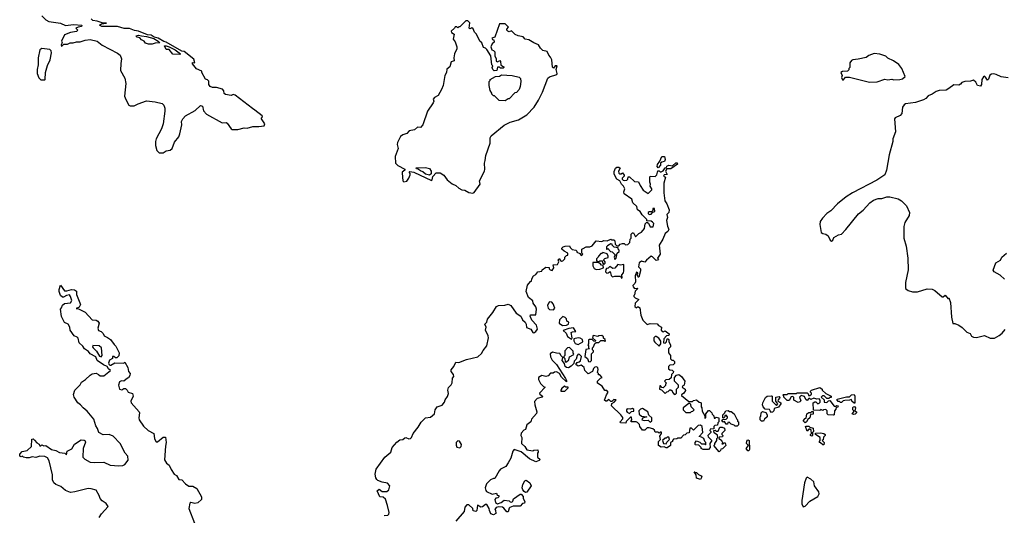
# Model space of a CAD drawing. Extents: x 2029662 to 2246637, y 225654 to 401419.
# Tile 58 of 256: x 2123940 to 2133926, y 270606 to 275631. Entities that reach past the tile are written whole.
import ezdxf

# ---------------------------------------------------------------- set-up
doc = ezdxf.new("R2010")
doc.units = 0

msp = doc.modelspace()

# ---------------------------------------------------------------- linework, layer by layer
at = {"layer": '0CON20XD'}
for points in [[(2124165, 275670), (2124205, 275630), (2124235, 275612.5), (2124355, 275597.5), (2124405, 275571.2), (2124485, 275583.8), (2124570, 275575), (2124567, 275563), (2124533, 275557), (2124510, 275545), (2124530, 275525), (2124517, 275513), (2124455, 275500), (2124393.6, 275476.4), (2124362.5, 275415), (2124370, 275395), (2124360, 275375), (2124365, 275360), (2124388.3, 275381.7), (2124425, 275383.3), (2124453.6, 275396.4), (2124483, 275397), (2124515, 275406.7), (2124555, 275406.7), (2124605, 275423.3), (2124655, 275428.8), (2124725, 275413.8), (2124775, 275374), (2124932.7, 275292.7), (2124960.5, 275270.5), (2124973.8, 275235), (2124964.1, 275185.9), (2124962, 275115), (2125005, 275037.5), (2125015.8, 274985), (2125004, 274855), (2125015, 274822.5), (2125047.5, 274765), (2125059.3, 274759.3), (2125102.3, 274757.7), (2125141.2, 274778.8), (2125225, 274808), (2125315, 274800), (2125385, 274780), (2125402.5, 274765), (2125412.5, 274735), (2125413.3, 274705), (2125396, 274575), (2125378.8, 274525), (2125322.5, 274425), (2125316.7, 274395), (2125316.7, 274355), (2125330, 274305), (2125353, 274283), (2125395, 274282.5)], [(2125395, 274282.5), (2125425, 274300), (2125465, 274307.5), (2125486.1, 274323.9), (2125511.7, 274388.3), (2125553.3, 274445), (2125565.8, 274474.2), (2125583.3, 274565), (2125581.7, 274598.3), (2125595, 274627.5), (2125622.5, 274655), (2125719.1, 274710.9), (2125775, 274762.5), (2125792.5, 274755), (2125805, 274707.5), (2125835, 274673.8), (2125995, 274586.7), (2126035, 274587.5), (2126045, 274582.5), (2126084.2, 274524.2), (2126095, 274516.7), (2126150.7, 274519.3), (2126215, 274533.3), (2126248.3, 274531.7), (2126305, 274550), (2126365, 274548), (2126420, 274555), (2126427.5, 274575), (2126393.3, 274625), (2126392.5, 274635), (2126402.5, 274645), (2126398.8, 274655), (2126325.8, 274715), (2126299.7, 274729.7), (2126126.7, 274865), (2126105, 274872.5), (2126085, 274861.2), (2126027, 274873), (2126013.8, 274883.8), (2126009.7, 274909.7), (2125997.1, 274927.1), (2125935, 274944.3), (2125895, 274942.5), (2125871.4, 274955), (2125857.5, 274975), (2125858.1, 275008.1), (2125845, 275021.2), (2125825, 275027.5), (2125787.5, 275095), (2125788.3, 275108.3), (2125734.2, 275134.2), (2125693.3, 275185), (2125693.3, 275196.7), (2125717.5, 275195), (2125705, 275231.4), (2125607.9, 275307.9), (2125583.4, 275313.4), (2125426, 275405), (2125400.9, 275410.9), (2125345.4, 275445.4), (2125305, 275455.7), (2125275, 275474.3), (2125235, 275479.2), (2125146.3, 275516.3), (2125102.8, 275522.8), (2125053.4, 275543.4), (2125000.6, 275540.6), (2124932.5, 275562.5), (2124773.4, 275563.4), (2124750, 275575), (2124769.3, 275590.7), (2124820, 275595), (2124775, 275600), (2124726.1, 275616.1), (2124683, 275623), (2124665, 275640)], [(2128535, 273872.5), (2128549.3, 273880.7), (2128611.2, 273965), (2128603.9, 273996.1), (2128652.5, 274095), (2128656.7, 274115), (2128652.5, 274175), (2128662.5, 274205), (2128667.5, 274255), (2128711.7, 274378.3), (2128712.5, 274435), (2128722.5, 274455), (2128855, 274562.5), (2128915, 274592.5), (2129000, 274615), (2129083, 274667), (2129156.4, 274743.6), (2129202.5, 274815), (2129242.5, 274895), (2129295, 275037.5), (2129315, 275051.2), (2129387.5, 275075), (2129392.5, 275085), (2129382.5, 275125), (2129390, 275165), (2129370, 275165), (2129355, 275140), (2129345, 275150), (2129337.5, 275225), (2129323, 275253), (2129305, 275270), (2129289.2, 275309.2), (2129245, 275320), (2129221.7, 275341.7), (2129202.5, 275375), (2129153.6, 275396.4), (2129105, 275426), (2129065, 275433.8), (2129045, 275456.7), (2128995, 275467.5), (2128965, 275482.5), (2128927, 275517), (2128905, 275507.5), (2128890, 275515), (2128880, 275525), (2128880, 275535), (2128896.2, 275555), (2128865, 275588), (2128805, 275590), (2128760, 275455), (2128730, 275445), (2128735, 275430), (2128748.3, 275428.3), (2128752.5, 275405), (2128732.5, 275385), (2128717.5, 275355), (2128730, 275325), (2128745, 275320), (2128757.5, 275305), (2128760, 275265), (2128772.5, 275235), (2128771.7, 275211.7), (2128785, 275202.5), (2128808.3, 275218.3), (2128816.4, 275206.4), (2128820, 275175), (2128835, 275160), (2128850, 275155), (2128850, 275145), (2128845, 275140), (2128815, 275140), (2128805, 275150), (2128785, 275150), (2128780, 275115), (2128753, 275113), (2128740, 275125), (2128732.5, 275145), (2128737.5, 275165), (2128730, 275175), (2128720, 275265), (2128678.8, 275328.8), (2128665, 275342.5), (2128645, 275350), (2128626.1, 275396.1), (2128607.5, 275415), (2128572.5, 275485), (2128552.5, 275505), (2128539.3, 275539.3), (2128525, 275547.5), (2128505, 275540), (2128500, 275545), (2128505, 275600), (2128485, 275620), (2128465, 275620), (2128405, 275560), (2128395, 275560), (2128385, 275550), (2128375, 275560), (2128355, 275560), (2128350, 275545), (2128316.7, 275515), (2128320.5, 275500.5), (2128347.5, 275485), (2128336.7, 275435), (2128357, 275407), (2128372.5, 275355), (2128372.5, 275335), (2128350, 275285), (2128343.3, 275245), (2128346.7, 275213.3), (2128315, 275202.5), (2128302.5, 275155), (2128270.5, 275129.5), (2128270, 275095), (2128253.3, 275065), (2128234.4, 274965), (2128219.4, 274925), (2128185, 274864.2), (2128148.3, 274841.7), (2128133.8, 274825), (2128140, 274805), (2128135, 274790), (2128076.1, 274703.9), (2128030, 274565), (2128005, 274537.5), (2127975, 274542.5), (2127945, 274513.8), (2127890, 274505), (2127865, 274477.5), (2127825, 274462.5), (2127803.6, 274446.4), (2127772.5, 274385), (2127770, 274365), (2127777.5, 274325), (2127747.5, 274245), (2127752.5, 274175), (2127775, 274153.3), (2127847.5, 274115), (2127847.5, 274105), (2127820, 274085), (2127817.5, 274075), (2127827, 273997), (2127835, 273987.5), (2127865, 273992.5), (2127887.5, 274025), (2127901.7, 274058.3), (2127901.7, 274071.7), (2127890, 274085), (2127898.3, 274091.7), (2127935.9, 274085.9), (2128115, 274000), (2128123.3, 274006.7), (2128129.3, 274040.7), (2128165, 274077.5), (2128205, 274077.5), (2128240, 274055), (2128277, 274007), (2128325, 273967.5), (2128365, 273950), (2128395, 273922.5), (2128425, 273907.5), (2128455, 273902.5), (2128495, 273880), (2128535, 273872.5)], [(2125285, 275382.5), (2125245, 275382.5), (2125215, 275392.5), (2125203, 275413), (2125177, 275427), (2125157, 275447), (2125130, 275455), (2125121.7, 275468.3), (2125145, 275476), (2125175, 275466.2), (2125225, 275462), (2125299.7, 275439.7), (2125343.3, 275415), (2125360, 275395), (2125315, 275393.8), (2125285, 275382.5)], [(2124195, 275020), (2124200, 275025), (2124202.5, 275095), (2124223.6, 275166.4), (2124250, 275225), (2124262.5, 275295), (2124260, 275315), (2124245, 275330), (2124165, 275340), (2124143, 275327), (2124127.5, 275245), (2124127.5, 275175), (2124117.5, 275125), (2124117.5, 275085), (2124133, 275043), (2124155, 275020), (2124195, 275020)], [(2125565, 275280), (2125493, 275283), (2125455, 275327.5), (2125425, 275330), (2125410, 275365), (2125425, 275366.7), (2125455, 275356.2), (2125515.7, 275325.7), (2125570, 275285), (2125565, 275280)], [(2132558.3, 274998.3), (2132635, 275002.5), (2132715, 275027.5), (2132745, 275022.5), (2132785, 275027.5), (2132805, 275022.5), (2132866.4, 275023.6), (2132895, 275030), (2132920, 275055), (2132887.5, 275135), (2132856.4, 275176.4), (2132803.6, 275213.6), (2132745, 275242.5), (2132725, 275262.5), (2132665, 275282.5), (2132605, 275287.5), (2132553.3, 275266.7), (2132525, 275247.5), (2132445, 275230), (2132390, 275225), (2132375, 275217.5), (2132360, 275195), (2132360, 275145), (2132350, 275135), (2132348.3, 275121.7), (2132335, 275110), (2132285, 275107.5), (2132267.5, 275095), (2132280, 275065), (2132273.3, 275045), (2132285, 275020), (2132295, 275020), (2132315, 275050), (2132355, 275050), (2132558.3, 274998.3)], [(2128865, 274810), (2128803, 274813), (2128755, 274860), (2128745, 274860), (2128730, 274875), (2128730, 274885), (2128713, 274913), (2128700, 274965), (2128700, 275005), (2128710, 275015), (2128710, 275025), (2128765, 275056.7), (2128805, 275060), (2128827, 275073), (2128935, 275066.7), (2129007, 275047), (2129020, 275035), (2129022.5, 275005), (2129017.5, 274955), (2129007, 274923), (2128978.3, 274891.7), (2128961.7, 274888.3), (2128905, 274830), (2128895, 274830), (2128865, 274810)], [(2133965, 275043.3), (2133895, 275052.5), (2133845, 275076), (2133815, 275082), (2133795, 275080), (2133780.6, 275069.4), (2133765, 275027.5), (2133755, 275017.5), (2133735, 275050), (2133725, 275057.5), (2133715, 275052), (2133698.9, 275025), (2133695.4, 274975), (2133685, 274956.2), (2133655, 274962.5), (2133637.8, 274997.8), (2133615, 275016.7), (2133583.6, 275006.4), (2133525, 275003.3), (2133496.4, 274993.6), (2133483, 274977), (2133465, 274967.5), (2133415, 274972.5), (2133365, 274932.5), (2133335, 274917.5), (2133265, 274912.5), (2133236.4, 274903.6), (2133195, 274876.7), (2133155, 274860), (2133129.3, 274830.7), (2133105, 274817.5), (2133025, 274793.3), (2132925, 274777.5), (2132910.7, 274769.3), (2132892.5, 274745), (2132885, 274680), (2132869.3, 274660.7), (2132820, 274635), (2132812.5, 274625), (2132823, 274493), (2132796.2, 274425), (2132794, 274396), (2132757.3, 274262.7), (2132731.2, 274105), (2132715, 274060), (2132634.2, 274005.8), (2132386.7, 273875), (2132323.3, 273835), (2132235, 273763.3), (2132167.7, 273692.3), (2132127.5, 273665), (2132080.7, 273619.3), (2132057.5, 273585), (2132056.7, 273555), (2132070, 273475), (2132085, 273462.5), (2132115, 273457.5), (2132139.3, 273439.3), (2132160, 273395), (2132175, 273386.7), (2132186.7, 273395), (2132197, 273423), (2132245, 273450), (2132275, 273457.5), (2132318.8, 273505), (2132447.3, 273662.7), (2132495, 273701.2), (2132562.5, 273775), (2132599.3, 273800.7), (2132645, 273820), (2132685, 273820), (2132734.1, 273835.9), (2132765, 273835.8), (2132850, 273815), (2132882.5, 273795), (2132932.5, 273745), (2132963.3, 273675), (2132960, 273645), (2132916.1, 273573.9), (2132906.2, 273535), (2132908, 273415), (2132930, 273335), (2132948.8, 273215), (2132950, 273095), (2132923.9, 272966.1), (2132922.5, 272905), (2132950, 272885), (2132995, 272872.5), (2133046.4, 272873.6), (2133145, 272902.5), (2133195, 272897.5), (2133220, 272885), (2133295, 272820), (2133305, 272820), (2133325, 272837.5), (2133355, 272800), (2133365, 272810), (2133378.6, 272765), (2133391.1, 272615), (2133405, 272550), (2133425, 272550), (2133465, 272532.5), (2133499.3, 272509.3), (2133545, 272462.5), (2133579.3, 272449.3), (2133593.6, 272423.6), (2133613, 272413), (2133645, 272407.5), (2133725, 272430), (2133783.6, 272403.6), (2133825, 272402.5)], [(2130415, 274130), (2130403.6, 274143.6), (2130408.3, 274161.7), (2130432.5, 274197.5), (2130452.5, 274245), (2130480, 274245), (2130487.5, 274215), (2130480, 274195), (2130451.7, 274188.3), (2130440, 274175), (2130440, 274155), (2130415, 274130)], [(2128095, 274053.3), (2128054.1, 274064.1), (2128028.3, 274088.3), (2128005, 274097.5), (2127975, 274120), (2127965, 274120), (2127961.7, 274128.3), (2128055, 274132.5), (2128095, 274122.5), (2128112.5, 274095), (2128111.7, 274068.3), (2128095, 274053.3)], [(2127979.7, 271500.3), (2128010.6, 271549.4), (2128055.7, 271594.3), (2128105, 271600), (2128146.2, 271633.8), (2128152.1, 271675), (2128175.5, 271704.5), (2128226.4, 271723.6), (2128250, 271755), (2128254.1, 271775.9), (2128278.3, 271811.7), (2128289.3, 271840.7), (2128282.5, 271875), (2128288.3, 271901.7), (2128315, 271930), (2128325, 271950), (2128330, 271995), (2128343.3, 272015), (2128340, 272035), (2128316.2, 272065), (2128317.7, 272082.3), (2128343.8, 272115), (2128365, 272157.5), (2128395, 272154), (2128472.8, 272187.2), (2128585, 272211.9), (2128624.6, 272245.4), (2128641.7, 272278.3), (2128677.8, 272325), (2128693.3, 272405), (2128691.9, 272425), (2128664, 272485), (2128670, 272515), (2128657.5, 272545), (2128676.9, 272563.1), (2128683.3, 272595), (2128738.7, 272661.3), (2128775, 272723.3), (2128795, 272733.8), (2128861.7, 272738.3), (2128893.9, 272746.1), (2128920, 272735), (2128976.7, 272656.7), (2129021.2, 272625), (2129038, 272588), (2129068.1, 272565), (2129077.8, 272545), (2129080, 272510), (2129125, 272492.9), (2129145, 272458.8), (2129155, 272457.1), (2129175, 272470.5), (2129190, 272495), (2129183, 272533), (2129134.4, 272585), (2129116.2, 272625), (2129122, 272638), (2129175, 272640), (2129181.2, 272695), (2129175, 272720), (2129148.3, 272758.3), (2129145, 272780), (2129100, 272815), (2129077.5, 272875), (2129091.7, 272938.3), (2129121.7, 272978.3), (2129130, 272980), (2129132.5, 273005), (2129150, 273035), (2129175, 273047.5), (2129195, 273073.3), (2129235, 273080), (2129240, 273095), (2129275, 273122.5), (2129308.3, 273118.3), (2129310, 273105), (2129320, 273095), (2129341.7, 273088.3), (2129357.5, 273115), (2129350, 273145), (2129395, 273150), (2129407.5, 273175), (2129400, 273195), (2129415, 273210), (2129421.7, 273191.7), (2129435, 273182.5), (2129450, 273185), (2129470, 273205), (2129470, 273225), (2129485, 273240), (2129500, 273245), (2129500, 273265), (2129463, 273283), (2129440, 273305), (2129440, 273315), (2129453, 273327), (2129473.3, 273336.7), (2129515, 273337.5), (2129521.7, 273321.7), (2129541.7, 273301.7), (2129580, 273295), (2129590, 273285), (2129590, 273275), (2129619.3, 273259.3), (2129635, 273240), (2129650, 273255), (2129640, 273265), (2129640, 273305), (2129655, 273310), (2129685, 273327.5), (2129721.7, 273328.3), (2129745, 273337.5), (2129785, 273387.5), (2129845, 273382.5), (2129865, 273392.5), (2129899.3, 273390.7), (2129935, 273407.5), (2129945, 273400), (2129965, 273400), (2129975, 273390), (2129980, 273355), (2129995, 273340), (2130015, 273340), (2130030, 273355), (2130055, 273362.5), (2130071.7, 273361.7), (2130085, 273350), (2130107, 273353), (2130127, 273373), (2130133, 273407), (2130140, 273415), (2130141.7, 273458.3), (2130155, 273470), (2130165, 273470), (2130185, 273430), (2130220, 273465), (2130245, 273477.5), (2130276.7, 273513.3), (2130285, 273560), (2130301.7, 273578.3), (2130318.3, 273568.3), (2130335, 273530), (2130365, 273530), (2130370, 273565), (2130358.3, 273578.3), (2130345, 273590), (2130301.7, 273591.7), (2130300, 273605), (2130251.7, 273651.7), (2130232.5, 273685), (2130207.5, 273705), (2130197.5, 273737.5), (2130160, 273775), (2130150, 273810), (2130071.2, 273865), (2130066.2, 273885), (2130077.5, 273915), (2130063.3, 273945), (2130045, 273963.3), (2130026.7, 273996.7), (2129995, 274013.3), (2129970, 274065), (2129968.3, 274091.7), (2129982.5, 274125), (2129995, 274137.5), (2130017, 274137), (2130030, 274125), (2130012.5, 274095), (2130017.5, 274075), (2130025, 274067.5), (2130041.7, 274068.3), (2130055, 274080), (2130070, 274055), (2130070, 274045), (2130050, 274025), (2130050, 274015), (2130060, 274005), (2130075, 274000), (2130097, 274003), (2130107, 274013), (2130111.7, 274038.3), (2130125, 274037.5), (2130175, 273990), (2130215, 273987.5), (2130231.7, 273951.7), (2130263.6, 273903.6), (2130315, 273870), (2130352.5, 273905), (2130352.5, 273915), (2130333.3, 273945), (2130336.7, 273965), (2130330, 273985), (2130330, 274035), (2130334.1, 274045.9), (2130385, 274042.5), (2130400.7, 274059.3), (2130411.7, 274098.3), (2130425, 274100), (2130435, 274090), (2130445, 274090), (2130465, 274100), (2130485, 274130), (2130498.3, 274131.7), (2130503.6, 274146.4), (2130523, 274157), (2130561.7, 274148.3), (2130595, 274180), (2130608.3, 274178.3), (2130610, 274165), (2130545, 274117.5), (2130501.7, 274118.3), (2130490, 274095), (2130507.5, 274062.5), (2130475, 274060), (2130470, 274045), (2130490, 274035), (2130472.5, 273975), (2130472.5, 273875), (2130482.5, 273795), (2130502.5, 273765), (2130527.5, 273705), (2130522.5, 273675), (2130503, 273657), (2130511.2, 273625), (2130500, 273595), (2130508.8, 273538.8), (2130522.5, 273505), (2130512.5, 273485), (2130486.2, 273463.8), (2130462.5, 273405), (2130426.7, 273345), (2130436.7, 273255), (2130410, 273215), (2130417.5, 273205), (2130408.3, 273191.7), (2130395, 273190), (2130358.3, 273228.3), (2130345, 273232.5), (2130296, 273194), (2130278.8, 273171.2), (2130245, 273182.5), (2130223.8, 273166.2), (2130216.4, 273126.4), (2130236.7, 273105), (2130237.5, 273085), (2130218.3, 273021.7), (2130211.7, 273021.7), (2130210, 273035), (2130200, 273045), (2130210, 273055), (2130210, 273065), (2130195, 273070), (2130182.5, 273035), (2130186.4, 272973.6), (2130180, 272955), (2130160, 272935), (2130161.2, 272921.2), (2130175, 272907.5), (2130205, 272910), (2130210, 272905), (2130181.7, 272878.3), (2130177, 272843), (2130170, 272835), (2130170, 272825), (2130181.7, 272811.7), (2130220, 272795), (2130181.7, 272758.3), (2130180, 272725), (2130195, 272710), (2130205, 272720), (2130215, 272720), (2130228.3, 272708.3), (2130240, 272635), (2130260, 272585), (2130305, 272540), (2130335, 272552.5), (2130405, 272546.7), (2130419.3, 272529.3), (2130450, 272515), (2130447.5, 272485), (2130455, 272470), (2130465, 272467.5), (2130485, 272477.5), (2130527.5, 272445), (2130525, 272430), (2130500, 272425), (2130473, 272397), (2130470, 272355), (2130485, 272350), (2130500, 272365), (2130503, 272387), (2130511.7, 272398.3), (2130525, 272390), (2130522.5, 272365), (2130540, 272335), (2130540, 272315), (2130520, 272295), (2130520, 272255), (2130540, 272225), (2130541.7, 272191.7), (2130555, 272180), (2130568.3, 272178.3), (2130580, 272165), (2130580, 272145), (2130568.3, 272131.7), (2130535, 272130), (2130520, 272115), (2130521.7, 272091.7), (2130535, 272080), (2130558.3, 272078.3), (2130570, 272065), (2130568.3, 272051.7), (2130550, 272035), (2130548.3, 272001.7), (2130527, 271983), (2130491.7, 271978.3), (2130480, 271965), (2130500, 271945), (2130490, 271935), (2130488.3, 271921.7), (2130465, 271900), (2130451.7, 271901.7), (2130438.3, 271918.3), (2130431.7, 271918.3), (2130430, 271885), (2130448.3, 271878.3), (2130485, 271840), (2130501.7, 271858.3), (2130518.3, 271861.7), (2130535, 271880), (2130545, 271880), (2130558.3, 271868.3), (2130560, 271855), (2130571.7, 271841.7), (2130588.3, 271831.7), (2130600, 271845), (2130600, 271885), (2130620, 271905), (2130620, 271925), (2130580, 271965), (2130580, 272005), (2130601.7, 272028.3), (2130625, 272032.5), (2130653, 272013), (2130687.5, 271965), (2130680, 271925), (2130665, 271920), (2130660, 271905), (2130690, 271885), (2130691.7, 271871.7), (2130676.4, 271843.6), (2130651.7, 271828.3), (2130651.7, 271821.7), (2130725, 271760), (2130765, 271760), (2130775, 271770), (2130805, 271777.5), (2130831.7, 271751.7), (2130845, 271750), (2130850, 271745), (2130850, 271705), (2130857, 271697), (2130863, 271663), (2130890, 271615), (2130890, 271590), (2130900, 271595), (2130900, 271635), (2130925, 271670), (2130935, 271670), (2130960, 271645), (2130961.7, 271631.7), (2130980, 271615), (2130981.7, 271591.7), (2130995, 271590), (2131005, 271600), (2131030, 271595), (2131030, 271555), (2131020, 271545), (2131018.3, 271521.7), (2130991.7, 271518.3), (2130980, 271505), (2130978.3, 271481.7), (2130941.7, 271478.3), (2130940, 271465), (2130950, 271455), (2130950, 271445), (2130920, 271415), (2130921.7, 271401.7), (2130960, 271365), (2130940, 271335), (2130942.5, 271295), (2130927, 271273), (2130873, 271273), (2130850, 271285), (2130850, 271295), (2130828.3, 271318.3), (2130795, 271320), (2130790, 271325), (2130790, 271345), (2130805, 271360), (2130838.3, 271348.3), (2130855, 271330), (2130885, 271330), (2130895, 271320), (2130900, 271325), (2130900, 271345), (2130890, 271355), (2130880, 271385), (2130855, 271400), (2130830, 271405), (2130867.5, 271445), (2130860, 271505), (2130845, 271520), (2130821.7, 271518.3), (2130775, 271470), (2130755, 271490), (2130735, 271490), (2130728.3, 271441.7), (2130705, 271440), (2130688.3, 271421.7), (2130671.7, 271418.3), (2130645, 271390), (2130615, 271390), (2130605, 271380), (2130571.7, 271378.3), (2130560, 271365), (2130560, 271355), (2130540, 271345), (2130540, 271315), (2130505, 271290), (2130495, 271290), (2130475, 271300), (2130445, 271297.5), (2130420, 271315), (2130420, 271355), (2130440, 271375), (2130432.5, 271407.5), (2130450, 271435), (2130448.3, 271448.3), (2130435, 271450), (2130425, 271440), (2130415, 271450), (2130385, 271450), (2130378.3, 271468.3), (2130363, 271483), (2130325, 271493.3), (2130305, 271492.5), (2130281.7, 271468.3), (2130255, 271470), (2130228.3, 271508.3), (2130227, 271527), (2130205, 271547.5), (2130193, 271553), (2130140, 271555), (2130140, 271565), (2130150, 271575), (2130145, 271600), (2130135, 271600), (2130120.7, 271589.3), (2130091.7, 271558.3), (2130088.3, 271541.7), (2130033, 271543), (2130030, 271555), (2130057, 271583)], [(2130325, 273657.5), (2130345, 273660), (2130361.7, 273678.3), (2130380, 273685), (2130378.3, 273718.3), (2130361.7, 273718.3), (2130360, 273695), (2130347.5, 273682.5), (2130325, 273682.5), (2130312.5, 273675), (2130312.5, 273665), (2130325, 273657.5)], [(2129975, 273200), (2129990, 273215), (2130000, 273265), (2130018.3, 273281.7), (2130020, 273295), (2130010, 273305), (2130008.3, 273318.3), (2129970, 273325), (2129950, 273345), (2129950, 273355), (2129935, 273360), (2129901.7, 273338.3), (2129893, 273327), (2129890, 273305), (2129895, 273300), (2129905, 273310), (2129931.7, 273281.7), (2129948.3, 273278.3), (2129978.3, 273248.3), (2129970, 273225), (2129975, 273200)], [(2129865, 273150), (2129877, 273163), (2129877.5, 273175), (2129860, 273195), (2129875, 273210), (2129908.3, 273221.7), (2129910, 273235), (2129898.3, 273258.3), (2129855, 273270), (2129845, 273260), (2129835, 273260), (2129810, 273235), (2129807, 273223), (2129790, 273205), (2129790, 273185), (2129815, 273180), (2129825, 273187.5), (2129847.5, 273187.5), (2129850, 273165), (2129865, 273150)], [(2133929.3, 272999.3), (2133885, 273040), (2133823.6, 273073.6), (2133813, 273093), (2133840, 273165), (2133886.4, 273193.6), (2133902.5, 273225), (2133947.5, 273265)], [(2129787, 273097), (2129825, 273103.3), (2129860, 273115), (2129858.3, 273138.3), (2129841.7, 273141.7), (2129828.3, 273158.3), (2129805, 273170), (2129751.7, 273168.3), (2129752.5, 273135), (2129767, 273107), (2129787, 273097)], [(2130045, 273010), (2130050, 273015), (2130047.5, 273045), (2130062.5, 273065), (2130066.7, 273085), (2130068.3, 273148.3), (2130035, 273142.5), (2130005, 273150), (2129975, 273112.5), (2129955, 273110), (2129925, 273127.5), (2129908.3, 273111.7), (2129891.7, 273108.3), (2129883, 273097), (2129882.5, 273075), (2129895, 273062.5), (2129907, 273063), (2129928.3, 273078.3), (2129938.3, 273038.3), (2129953, 273023), (2129975, 273030), (2130035, 273030), (2130045, 273010)], [(2124746.7, 270585), (2124769.5, 270620.5), (2124837.5, 270695), (2124816.4, 270726.4), (2124775, 270752.5), (2124757.5, 270775), (2124747, 270807), (2124715, 270860), (2124666.1, 270876.1), (2124635, 270876.7), (2124500, 270845), (2124455, 270837.5), (2124405, 270857.5), (2124358.3, 270898.3), (2124305, 270920), (2124286.7, 270935), (2124272, 270965), (2124273.8, 271015), (2124239.3, 271159.3), (2124220.5, 271190.5), (2124195, 271202), (2124145, 271206.7), (2124105, 271193.3), (2124065, 271200), (2124035, 271187.5), (2124005, 271187.5), (2123980, 271195), (2123967, 271207), (2123955, 271200), (2123940, 271205), (2123940, 271225), (2123965, 271252.5), (2124016.1, 271263.9), (2124060, 271305), (2124061.7, 271378.3), (2124075, 271380), (2124089.3, 271369.3), (2124115, 271342.5), (2124138.3, 271328.3), (2124145, 271310), (2124155, 271310), (2124165, 271320), (2124185, 271310), (2124205, 271312.5), (2124262.3, 271272.3), (2124305, 271263.3), (2124345, 271243.3), (2124397, 271237), (2124415, 271220), (2124422.5, 271255), (2124469.7, 271280.3), (2124495, 271326), (2124565, 271370), (2124595, 271368), (2124605, 271362.5), (2124608.3, 271348.3), (2124583.3, 271285), (2124580, 271195), (2124600, 271175), (2124656.4, 271146.4), (2124695, 271141.2), (2124795, 271144.2), (2124856.4, 271113.6), (2124945, 271108.8), (2124985, 271112.5), (2125005, 271122.5), (2125040, 271165), (2125037.5, 271205), (2125008.8, 271235), (2124958, 271335), (2124889.3, 271409.3), (2124845.9, 271424.1), (2124785, 271421.1), (2124744, 271445), (2124730, 271485), (2124711.4, 271515), (2124691.5, 271581.5), (2124623.3, 271663.3), (2124583.8, 271695), (2124557.7, 271727.7), (2124530, 271745), (2124493.3, 271805), (2124485, 271830), (2124500, 271875), (2124551.7, 271928.3), (2124566, 271955), (2124607.5, 271982.5), (2124655, 272028), (2124675, 272040), (2124715, 272046.7), (2124740, 272035), (2124755, 272020), (2124795, 272020), (2124860, 272075), (2124840.7, 272090.7), (2124827.5, 272115), (2124790.8, 272130.8), (2124727, 272177), (2124712.7, 272212.7), (2124655, 272243.6), (2124636.2, 272266.2), (2124597.5, 272295), (2124580.4, 272320.4), (2124543.3, 272355), (2124533.6, 272403.6), (2124523.6, 272413.6), (2124493.3, 272425), (2124453.3, 272485), (2124447.5, 272515), (2124430, 272545), (2124395, 272562.5), (2124365, 272622.5), (2124352.5, 272695), (2124365, 272710), (2124373.9, 272736.1), (2124395, 272752.5), (2124455, 272760), (2124470, 272785), (2124455.9, 272825.9), (2124445, 272840), (2124415, 272833.8), (2124385, 272816.7), (2124375, 272816.7), (2124354.2, 272834.2), (2124341.2, 272875), (2124341.2, 272895), (2124355, 272940), (2124395, 272883.8), (2124417.7, 272882.3), (2124465, 272896.2), (2124495, 272892.5), (2124515, 272877.5), (2124517.5, 272845), (2124557.5, 272745), (2124543, 272717), (2124511.7, 272701.7), (2124535, 272700), (2124605, 272665.7), (2124675, 272587.5), (2124715, 272583.3), (2124732.5, 272575), (2124746.4, 272553.6), (2124733.8, 272505), (2124740, 272480), (2124765, 272470), (2124785, 272450), (2124797.5, 272425), (2124830.7, 272410.7), (2124859.5, 272389.5), (2124896.7, 272336.7), (2124915, 272320), (2124950, 272255), (2124947, 272223), (2124925, 272202.5), (2124913, 272203), (2124896.4, 272216.4), (2124882.5, 272215), (2124880, 272195), (2124851.2, 272178.8), (2124842.3, 272147.7), (2124845, 272137.5), (2124855, 272128.8), (2124865, 272128.8), (2124905, 272151.2), (2124995, 272150), (2125005, 272160), (2125037.5, 272105), (2125043, 272063), (2125060, 272045), (2125057, 272023), (2125045, 272000), (2125031.7, 271998.3), (2124995, 271967.5), (2124971.7, 271968.3), (2124951.7, 271958.3), (2124943.3, 271925), (2124952.5, 271885), (2124975, 271880), (2124995, 271892.5), (2125011.7, 271891.7), (2125030, 271875), (2125040, 271855), (2125085, 271840), (2125090, 271815), (2125067.5, 271765), (2125070, 271745), (2125151.2, 271655), (2125156.1, 271643.9), (2125150, 271595), (2125153.3, 271575), (2125195, 271510), (2125244.4, 271464.4), (2125300, 271435), (2125307.5, 271385), (2125320, 271355), (2125325, 271350), (2125338.3, 271351.7), (2125395, 271400), (2125418.3, 271398.3), (2125426.7, 271345), (2125418.3, 271308.3), (2125408.3, 271168.3), (2125430, 271135), (2125457.5, 271115), (2125475, 271070), (2125507.5, 271025), (2125529.3, 271009.3), (2125555, 270970), (2125585, 270966.7), (2125622.5, 270925), (2125655, 270902.5), (2125695, 270903.3), (2125735, 270876.7), (2125782.5, 270795), (2125782.5, 270765), (2125747.7, 270732.3), (2125715, 270726.2), (2125675, 270737.5), (2125665, 270730), (2125653.8, 270675), (2125714.3, 270525)], [(2129355, 272690), (2129366.7, 272705), (2129350.7, 272750.7), (2129337, 272767), (2129315, 272770), (2129302.5, 272757.5), (2129293.3, 272735), (2129300, 272705), (2129313.6, 272693.6), (2129355, 272690)], [(2129445, 272530), (2129485, 272532.5), (2129506.4, 272543.6), (2129510, 272565), (2129490, 272575), (2129487, 272597), (2129473, 272613), (2129448.3, 272621.7), (2129413.3, 272586.7), (2129413, 272553), (2129445, 272530)], [(2129535, 272393.3), (2129542.5, 272405), (2129531.7, 272458.3), (2129545, 272467.5), (2129580, 272470), (2129556.4, 272506.4), (2129508.3, 272501.7), (2129451.7, 272478.3), (2129482.3, 272452.3), (2129495, 272418.8), (2129535, 272393.3)], [(2129725, 272162.5), (2129740, 272175), (2129740, 272245), (2129760, 272265), (2129760, 272275), (2129750, 272285), (2129750, 272305), (2129760, 272315), (2129771.7, 272348.3), (2129785, 272360), (2129815, 272360), (2129835, 272380), (2129865, 272380), (2129875, 272370), (2129880, 272375), (2129878.3, 272388.3), (2129861.7, 272401.7), (2129860, 272415), (2129845, 272430), (2129813, 272427), (2129805, 272420), (2129755, 272430), (2129750, 272405), (2129778.3, 272378.3), (2129775, 272370), (2129761.7, 272371.7), (2129745, 272390), (2129715, 272390), (2129710, 272385), (2129710, 272345), (2129702.5, 272335), (2129710, 272325), (2129710, 272305), (2129720, 272295), (2129683, 272287), (2129670, 272215), (2129700, 272195), (2129710, 272165), (2129725, 272162.5)], [(2130425, 272322.5), (2130442.5, 272345), (2130441.7, 272371.7), (2130423, 272403), (2130395, 272420), (2130385, 272420), (2130373, 272407), (2130372.5, 272375), (2130380.7, 272360.7), (2130425, 272322.5)], [(2133825, 272402.5), (2133875, 272430), (2133905, 272453.3), (2133935, 272490)], [(2124765, 272213.8), (2124776.7, 272225), (2124770, 272305), (2124746.1, 272326.1), (2124682, 272328), (2124678.8, 272315), (2124683.8, 272305), (2124719.1, 272269.1), (2124750.5, 272220.5), (2124765, 272213.8)], [(2129605, 272337.5), (2129652.5, 272365), (2129648, 272388), (2129625, 272403.3), (2129605, 272406.7), (2129560, 272395), (2129560, 272375), (2129575, 272347.5), (2129605, 272337.5)], [(2130057, 271583), (2130057, 271597), (2130036.4, 271626.4), (2129942.5, 271715), (2129945, 271740), (2129970, 271755), (2129988.3, 271778.3), (2129965, 271780), (2129945, 271760), (2129935, 271760), (2129915, 271780), (2129895, 271762.5), (2129883, 271763), (2129870, 271775), (2129891.2, 271828.8), (2129910, 271855), (2129895, 271870), (2129875, 271870), (2129846.4, 271916.4), (2129800, 271945), (2129800, 271965), (2129831.7, 271998.3), (2129847.5, 272005), (2129825, 272030), (2129811.7, 272031.7), (2129810, 272045), (2129800, 272055), (2129807.5, 272085), (2129803, 272103), (2129791.7, 272111.7), (2129773, 272107), (2129760, 272095), (2129750, 272065), (2129705, 272040), (2129672.5, 272075), (2129663.6, 272103.6), (2129648.3, 272118.3), (2129635, 272127.5), (2129605, 272116.7), (2129580, 272135), (2129593.6, 272156.4), (2129615, 272162.5), (2129626.2, 272173.8), (2129637.5, 272215), (2129618.3, 272238.3), (2129605, 272240), (2129593, 272227), (2129585, 272190), (2129565, 272170), (2129560, 272145), (2129533, 272117), (2129505, 272100), (2129485, 272104.3), (2129471.4, 272115), (2129463.8, 272143.8), (2129441.2, 272175), (2129450, 272205), (2129431.7, 272221.7), (2129417.5, 272247.5), (2129385, 272248.8), (2129345, 272261.4), (2129319.4, 272245), (2129323.6, 272213.6), (2129340, 272180), (2129385, 272134.2), (2129477, 271993), (2129486.7, 271973.3), (2129485, 271960), (2129435, 272007.5), (2129415, 272042.5), (2129385, 272060), (2129365, 272057.5), (2129351.7, 272048.3), (2129325, 272047.5), (2129298.3, 272021.7), (2129277, 272013), (2129235, 272022.5), (2129202.5, 272005), (2129203, 271983), (2129221.7, 271941.7), (2129251.7, 271911.7), (2129270, 271905), (2129213.3, 271845), (2129216.2, 271835), (2129241.4, 271815), (2129239.2, 271805), (2129188.1, 271791.9), (2129160, 271760), (2129162.9, 271725), (2129184.4, 271655), (2129181.4, 271638.6), (2129129.3, 271580.7), (2129122.5, 271555), (2129083.8, 271525), (2129070, 271475), (2129051.7, 271468.3), (2129025, 271440), (2129022.5, 271415), (2129032.5, 271395), (2129030, 271335), (2129063, 271303), (2129085, 271270), (2129145, 271260), (2129155, 271267.5), (2129195, 271270), (2129200, 271245), (2129190, 271235), (2129192, 271195), (2129218.3, 271171.7), (2129208.6, 271161.4), (2129175, 271149.2), (2129109.3, 271179.3), (2129025, 271250), (2128956.4, 271273.6), (2128940, 271255), (2128921.2, 271185), (2128892.9, 271137.1), (2128869.5, 271100.5), (2128815, 271072.5), (2128801.2, 271058.8), (2128760, 270980), (2128745, 270980), (2128715, 270967.5), (2128674.4, 270925.6), (2128662.5, 270885), (2128666.1, 270856.1), (2128675, 270846.7), (2128730.7, 270820.7), (2128775, 270830), (2128781.7, 270811.7), (2128798.3, 270808.3), (2128800, 270795), (2128790, 270785), (2128770.7, 270779.3), (2128760, 270765), (2128765, 270737.5), (2128785, 270722.5), (2128823.6, 270736.4), (2128855, 270760), (2128903.3, 270753.3), (2128915, 270742.5), (2128931.7, 270738.3), (2128941.7, 270748.3), (2128947, 270773), (2129015, 270820), (2129025, 270820), (2129047, 270797), (2129047.5, 270775), (2129062.5, 270745), (2129060, 270730), (2129040, 270725), (2129015, 270700), (2128945, 270700), (2128910, 270685), (2128903, 270677), (2128895, 270640), (2128881.7, 270641.7), (2128849.3, 270679.3), (2128835, 270687.5), (2128795, 270692.5), (2128773, 270687), (2128760, 270665), (2128767, 270657), (2128770, 270625), (2128745, 270612.5), (2128720, 270620), (2128703.3, 270655), (2128702.5, 270675), (2128677, 270717), (2128663, 270717), (2128635, 270691.2), (2128617.5, 270687.5), (2128581.7, 270708.3), (2128576.4, 270653.6), (2128565, 270643.3), (2128540.7, 270650.7), (2128536.4, 270676.4), (2128495, 270711.2), (2128475, 270713.3), (2128455, 270690), (2128448.8, 270645), (2128365, 270546.2)], [(2129471.7, 272161.7), (2129485, 272162.5), (2129508.3, 272181.7), (2129517, 272213), (2129560, 272235), (2129552.5, 272255), (2129555, 272270), (2129515, 272306.2), (2129496.4, 272303.6), (2129470, 272275), (2129470, 272225), (2129460, 272215), (2129460, 272205), (2129470, 272195), (2129471.7, 272161.7)], [(2129465, 271860), (2129431.7, 271861.7), (2129430, 271875), (2129440, 271885), (2129440, 271895), (2129465, 271917.5), (2129475, 271910), (2129498.3, 271908.3), (2129500, 271895), (2129465, 271860)], [(2132195, 271620), (2132140, 271625), (2132130, 271635), (2132130, 271665), (2132115, 271680), (2132093, 271677), (2132085, 271670), (2132065, 271680), (2132055, 271670), (2131991.7, 271671.7), (2131987.5, 271745), (2132003, 271757), (2132015, 271757.5), (2132035, 271737.5), (2132048.3, 271741.7), (2132057, 271753), (2132060, 271775), (2132047.5, 271787.5), (2132025, 271782.5), (2131995, 271792.5), (2131965, 271780), (2131955, 271790), (2131945, 271790), (2131925, 271770), (2131911.7, 271781.7), (2131899.3, 271809.3), (2131865, 271820), (2131850, 271805), (2131861.7, 271768.3), (2131853, 271757), (2131835, 271750), (2131790, 271775), (2131791.7, 271801.7), (2131781.7, 271811.7), (2131763.6, 271806.4), (2131745, 271770), (2131725, 271770), (2131690, 271805), (2131690, 271815), (2131680, 271825), (2131685, 271830), (2131725, 271830), (2131735, 271840), (2131755, 271842.5), (2131815, 271840), (2131825, 271847.5), (2131895, 271848.8), (2131927, 271847), (2131938.3, 271838.3), (2131941.7, 271821.7), (2131955, 271820), (2131970, 271835), (2131970, 271845), (2131960, 271855), (2131960, 271865), (2131970, 271875), (2132055, 271902.5), (2132077.5, 271885), (2132080, 271875), (2132115, 271840), (2132170, 271815), (2132168.3, 271801.7), (2132155, 271800), (2132145, 271790), (2132125, 271790), (2132098.3, 271818.3), (2132081.7, 271818.3), (2132070, 271805), (2132098.3, 271778.3), (2132100, 271755), (2132125, 271750), (2132141.7, 271768.3), (2132155, 271770), (2132201.7, 271711.7), (2132215, 271710), (2132225, 271720), (2132240, 271715), (2132238.3, 271701.7), (2132221.7, 271698.3), (2132218.3, 271681.7), (2132203, 271667), (2132200, 271625), (2132195, 271620)], [(2132405, 271740), (2132380, 271765), (2132375, 271780), (2132355, 271772.5), (2132308.3, 271771.7), (2132293, 271767), (2132275, 271750), (2132265, 271750), (2132255, 271760), (2132241.7, 271761.7), (2132230, 271775), (2132230, 271785), (2132325, 271806.7), (2132355, 271807.5), (2132375, 271827.5), (2132401.7, 271831.7), (2132410, 271815), (2132410, 271745), (2132405, 271740)], [(2130745, 271650), (2130755, 271660), (2130768.3, 271661.7), (2130780, 271675), (2130750, 271705), (2130748.3, 271728.3), (2130735, 271740), (2130725, 271740), (2130670, 271695), (2130670, 271675), (2130695, 271650), (2130745, 271650)], [(2131565, 271650), (2131550, 271665), (2131545, 271680), (2131501.7, 271681.7), (2131480, 271705), (2131472.5, 271725), (2131476.7, 271745), (2131505, 271800), (2131520, 271815), (2131565, 271817.5), (2131570, 271815), (2131573, 271763), (2131615, 271720), (2131627.5, 271735), (2131610, 271765), (2131610, 271805), (2131641.7, 271811.7), (2131650, 271805), (2131647.5, 271795), (2131631.7, 271778.3), (2131630, 271765), (2131650, 271755), (2131660, 271745), (2131660, 271735), (2131636.1, 271703.9), (2131591.7, 271688.3), (2131590, 271665), (2131575, 271652.5), (2131565, 271650)], [(2130125, 271640), (2130145, 271660), (2130168.3, 271661.7), (2130168.3, 271678.3), (2130155, 271687.5), (2130135, 271682.5), (2130100, 271685), (2130093, 271677), (2130093, 271663), (2130101.7, 271651.7), (2130125, 271640)], [(2130335, 271550), (2130350, 271565), (2130350, 271595), (2130321.7, 271621.7), (2130310, 271655), (2130255, 271687.5), (2130237, 271683), (2130220, 271665), (2130221.7, 271631.7), (2130245, 271612.5), (2130300, 271605), (2130255, 271590), (2130250, 271575), (2130275, 271567.5), (2130315, 271570), (2130335, 271550)], [(2131215, 271510), (2131195, 271510), (2131185, 271520), (2131155, 271530), (2131135, 271550), (2131121.7, 271548.3), (2131118.3, 271531.7), (2131105, 271530), (2131088.3, 271558.3), (2131075, 271550), (2131061.7, 271561.7), (2131071.7, 271578.3), (2131105, 271580), (2131120, 271595), (2131120, 271605), (2131105, 271620), (2131091.7, 271618.3), (2131090, 271605), (2131078.3, 271591.7), (2131070, 271595), (2131070, 271625), (2131088.3, 271641.7), (2131100, 271665), (2131125, 271667.5), (2131138.3, 271658.3), (2131155, 271657.5), (2131187.5, 271635), (2131211.7, 271581.7), (2131220, 271575), (2131221.7, 271561.7), (2131230, 271555), (2131230, 271525), (2131215, 271510)], [(2131485, 271560), (2131465, 271560), (2131450, 271575), (2131450, 271605), (2131457, 271613), (2131460, 271645), (2131475, 271660), (2131508.3, 271648.3), (2131522.5, 271625), (2131520, 271605), (2131495, 271580), (2131485, 271560)], [(2131905, 271542.5), (2131887.5, 271565), (2131905, 271587.5), (2131917.5, 271592.5), (2131922.5, 271635), (2131945, 271647.5), (2131965, 271650), (2131975, 271660), (2131988.3, 271658.3), (2131988.3, 271631.7), (2131961.7, 271628.3), (2131952.5, 271595), (2131931.7, 271578.3), (2131920, 271555), (2131905, 271542.5)], [(2132395, 271627.5), (2132382.5, 271635), (2132400, 271655), (2132400, 271665), (2132390, 271675), (2132390, 271695), (2132393.6, 271706.4), (2132405, 271710), (2132417.5, 271695), (2132410, 271665), (2132427.5, 271655), (2132426.7, 271645), (2132415, 271633.3), (2132395, 271627.5)], [(2127635, 270603.8), (2127672.3, 270607.7), (2127682.7, 270617.3), (2127685.8, 270635), (2127671.1, 270705), (2127649.1, 270769.1), (2127625, 270790.8), (2127592.5, 270795), (2127566.7, 270855), (2127585, 270872.5), (2127615, 270848), (2127662.9, 270847.1), (2127684.2, 270865.8), (2127694, 270905), (2127670.7, 270930.7), (2127615, 270943.1), (2127570.7, 270960.7), (2127560.7, 270970.7), (2127551.4, 270985), (2127544.5, 271024.5), (2127554.5, 271075), (2127644.7, 271195.3), (2127704.4, 271245), (2127718.8, 271295), (2127765, 271348.9), (2127795, 271370.5), (2127825.6, 271374.4), (2127845, 271391.2), (2127855, 271393.8), (2127885, 271382.9), (2127905, 271385.8), (2127915, 271396.7), (2127929.4, 271435), (2127979.7, 271500.3)], [(2131035, 271250), (2130980, 271315), (2130990, 271325), (2130990, 271335), (2131010, 271365), (2131010, 271385), (2131020, 271395), (2131018.3, 271418.3), (2130981.7, 271441.7), (2130980, 271465), (2130995, 271470), (2131005, 271460), (2131025, 271460), (2131041.7, 271498.3), (2131065, 271500), (2131088.3, 271488.3), (2131090, 271465), (2131060, 271435), (2131060, 271425), (2131070, 271415), (2131068.3, 271401.7), (2131035, 271400), (2131030, 271385), (2131058.3, 271368.3), (2131060, 271355), (2131070, 271345), (2131061.7, 271331.7), (2131075, 271330), (2131085, 271340), (2131095, 271340), (2131100, 271315), (2131068.3, 271281.7), (2131051.7, 271278.3), (2131048.3, 271261.7), (2131035, 271250)], [(2131975, 271410), (2131960, 271415), (2131960, 271425), (2131970, 271435), (2131968.3, 271468.3), (2131955, 271480), (2131945, 271480), (2131925, 271460), (2131910, 271505), (2131915, 271510), (2131945, 271510), (2131955, 271500), (2131988.3, 271488.3), (2131990, 271455), (2131980, 271445), (2131980, 271415), (2131975, 271410)], [(2132095, 271320), (2132085, 271320), (2132062.5, 271342.5), (2132052.5, 271345), (2132050, 271355), (2132060, 271365), (2132060, 271395), (2132010, 271425), (2132011.7, 271438.3), (2132061.7, 271441.7), (2132095, 271436.7), (2132107.5, 271425), (2132110, 271415), (2132093, 271397), (2132087.5, 271372.5), (2132080, 271365), (2132100, 271345), (2132095, 271320)], [(2128405, 271290), (2128416.7, 271303.3), (2128422.5, 271325), (2128399.3, 271359.3), (2128385, 271362.5), (2128366.1, 271343.9), (2128367.7, 271317.7), (2128375, 271297.5), (2128405, 271290)], [(2130495, 271330), (2130501.7, 271348.3), (2130530, 271375), (2130525, 271400), (2130505, 271400), (2130495, 271390), (2130485, 271390), (2130460, 271365), (2130470, 271335), (2130495, 271330)], [(2131335, 271260), (2131325, 271260), (2131307.5, 271285), (2131330, 271315), (2131310, 271335), (2131313, 271357), (2131325, 271370), (2131340, 271365), (2131342.5, 271275), (2131335, 271260)], [(2130845, 270970), (2130803.6, 270983.6), (2130800, 271015), (2130781.7, 271048.3), (2130788.3, 271048.3), (2130790, 271040), (2130805, 271040), (2130825, 271020), (2130852.5, 271005), (2130857.5, 270995), (2130845, 270970)], [(2129068.3, 270838.3), (2129057, 270847), (2129043, 270863), (2129037.5, 270885), (2129043, 270917), (2129063.9, 270956.1), (2129075, 270962.5), (2129112.5, 270935), (2129127.5, 270905), (2129085, 270842.5), (2129068.3, 270838.3)], [(2131885, 270692.5), (2131905, 270700), (2131955, 270750), (2132034.1, 270795.9), (2132048, 270825), (2132043.8, 270845), (2132000.8, 270905), (2131992.9, 270945), (2131965, 270974.2), (2131925, 270992.5), (2131916.4, 270983.6), (2131898.6, 270935), (2131872.9, 270755), (2131874.1, 270724.1), (2131885, 270692.5)]]:
    msp.add_lwpolyline(points, dxfattribs=at)

doc.saveas('drawing.dxf')
